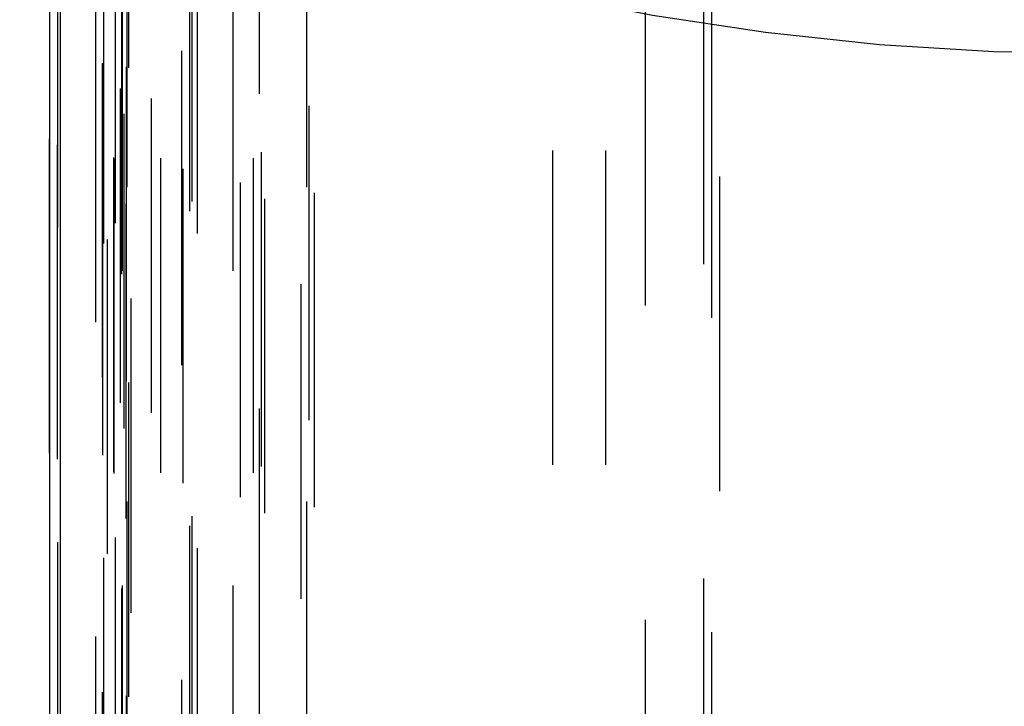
# Model space of a CAD drawing. Header units: inches. Extents: x 0 to 85, y 0 to 55.
# Tile 87 of 115: x 59.4 to 60.9, y 28.9 to 29.9. Entities that reach past the tile are written whole.
import ezdxf

# ---------------------------------------------------------------- set-up
doc = ezdxf.new("R2010")
doc.units = ezdxf.units.IN
doc.header["$LTSCALE"] = 4.675
doc.header["$MEASUREMENT"] = 0
doc.linetypes.add('HIDDEN', pattern=[0.2, 0.1, -0.1])
for name, color, linetype in [('_15875', 7, 'CONTINUOUS'), ('_25203', 7, 'CONTINUOUS'), ('_76191', 7, 'CONTINUOUS'), ('_99949', 7, 'CONTINUOUS')]:
    doc.layers.add(name, color=color, linetype=linetype)

msp = doc.modelspace()

# ---------------------------------------------------------------- linework, layer by layer
at = {"layer": '_15875', "color": 7, "linetype": 'Continuous'}
msp.add_lwpolyline([(61.0654, 29.8747), (60.8942, 29.8777), (60.7241, 29.8881), (60.5547, 29.9062), (60.387, 29.9317), (60.2215, 29.9646), (60.0588, 30.0047), (59.8994, 30.0521), (59.7438, 30.1064), (59.5929, 30.1674), (59.4463, 30.2352)], dxfattribs=at)
at = {"layer": '_25203', "color": 8, "linetype": 'HIDDEN'}
for p, q in [((59.6874, 20.9967), (59.6874, 33.4919)), ((59.8843, 20.7856), (59.8843, 33.4919)), ((59.8646, 21.5846), (59.8646, 33.468)), ((59.689, 33.4436), (59.689, 21.8544)), ((59.8764, 21.8498), (59.8764, 33.444)), ((60.4748, 22.0023), (60.4748, 33.4303)), ((60.4866, 33.4321), (60.4866, 21.9824)), ((59.7636, 22.0719), (59.7636, 33.424)), ((59.7738, 33.4231), (59.7738, 22.0819)), ((60.463, 22.0819), (60.463, 33.4231)), ((59.8055, 20.8459), (59.8055, 33.2788)), ((59.6018, 20.9027), (59.6018, 33.0751)), ((59.8021, 33.0874), (59.8021, 20.7739)), ((59.6559, 20.8369), (59.6559, 33.0697)), ((59.5865, 20.8357), (59.5865, 33.0314)), ((59.5861, 20.838), (59.5861, 33.029)), ((59.7937, 20.8369), (59.7937, 33.0094)), ((59.6044, 20.7688), (59.6044, 32.9568)), ((59.6057, 32.949), (59.6057, 20.7766)), ((59.7106, 21.1922), (59.7106, 32.9504)), ((59.8104, 20.7766), (59.8104, 32.949)), ((59.8725, 32.949), (59.8725, 20.7766)), ((59.7022, 32.9273), (59.7022, 21.2205)), ((59.6992, 21.2255), (59.6992, 32.9223)), ((59.5024, 32.8887), (59.5024, 20.7162)), ((59.577, 20.7162), (59.577, 32.8887)), ((59.5884, 32.8954), (59.5884, 20.7229)), ((59.6122, 20.6284), (59.6122, 32.8009)), ((59.6087, 19.5685), (59.6087, 32.7945)), ((59.6418, 31.6782), (59.6418, 19.5057))]:
    msp.add_line(p, q, dxfattribs=at)
at = {"layer": '_25203', "color": 7, "linetype": 'Continuous'}
for p, q in [((59.4906, 30.2147), (59.4906, 20.649)), ((59.5071, 20.6366), (59.5071, 30.2071))]:
    msp.add_line(p, q, dxfattribs=at)
at = {"layer": '_76191', "color": 8, "linetype": 'HIDDEN'}
for p, q in [((59.5071, 22.8531), (59.5071, 32.8745)), ((59.6048, 22.8428), (59.6048, 32.8642)), ((59.4906, 21.8008), (59.4906, 32.8431)), ((59.5693, 21.9133), (59.5693, 32.7996)), ((59.5709, 31.9302), (59.5709, 21.9088)), ((59.596, 21.8755), (59.596, 31.8969)), ((59.5987, 31.8894), (59.5987, 21.8679)), ((59.5977, 31.8847), (59.5977, 21.8633)), ((59.57, 21.798), (59.57, 31.8194)), ((59.5024, 21.7918), (59.5024, 31.8132)), ((59.5588, 31.8132), (59.5588, 21.7918))]:
    msp.add_line(p, q, dxfattribs=at)
at = {"layer": '_99949', "color": 8, "linetype": 'HIDDEN'}
for p, q in [((60.2386, 18.9784), (60.2386, 31.5642)), ((60.3174, 18.9784), (60.3174, 31.5642)), ((60.3764, 19.2156), (60.3764, 30.588))]:
    msp.add_line(p, q, dxfattribs=at)

doc.saveas('drawing.dxf')
